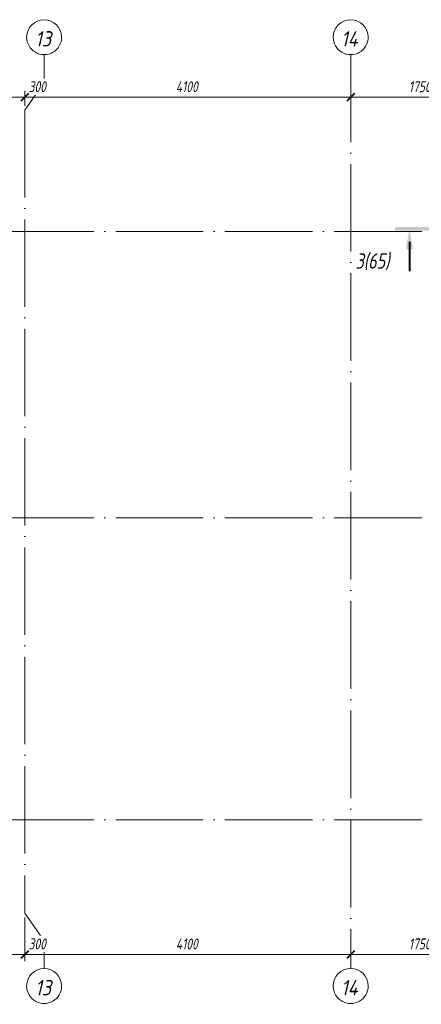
# Model space of a CAD drawing. Header units: millimetres. Extents: x 25602 to 56438, y 6682 to 19066.
# Tile 4 of 6: x 41335 to 46389, y 6682 to 19066. Entities that reach past the tile are written whole.
import ezdxf

# ---------------------------------------------------------------- set-up
doc = ezdxf.new("R2010")
doc.units = ezdxf.units.MM
for name, pattern in [('ADSK_Линия разреза', [1100, 0, -550, 0, -550]), ('ADSK_Линия сетки', [1375, 1100, -137.5, 0, -137.5]), ('ADSK_Пунктирная_п5', [275, 0, -275])]:
    doc.linetypes.add(name, pattern=pattern)
for name, color, linetype, lineweight in [('A-____-____-DIMS', 211, 'Continuous', 9), ('A-____-____-DIMS-55', 211, 'Continuous', 9), ('G-____-____-SYMB', 111, 'ADSK_Пунктирная_п5', 20), ('S-GRID-____-IDEN', 1, 'Continuous', 20), ('S-GRID-____-OTLN', 1, 'Continuous', 9)]:
    doc.layers.add(name, color=color, linetype=linetype, lineweight=lineweight)
doc.styles.add('GOST Common_I', font='GOST Common Italic.ttf', dxfattribs={"width": 0.9, "height": 192.5})
doc.styles.add('GOST Common_I_1', font='GOST Common Italic.ttf', dxfattribs={"width": 0.8, "height": 137.5})
doc.styles.add('GOST Common_I_2', font='GOST Common Italic.ttf', dxfattribs={"width": 0.8, "height": 192.5})
doc.dimstyles.new('ADSK_Округление_5мм__Узкий_', dxfattribs={"dimscale": 304.8, "dimtxt": 0.453694, "dimasz": 0.324803, "dimexe": 0.270669, "dimexo": 0.000592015, "dimgap": 0.072178, "dimtad": 1, "dimdec": 0, "dimlfac": 304.8, "dimrnd": 5, "dimdsep": 46, "dimtxsty": 'GOST Common_I_1', "dimblk1": 'OBLIQUE', "dimblk2": 'OBLIQUE', "dimsah": 1, "dimcen": 0.09, "dimdle": 0.270669, "dimazin": 0, "dimtfac": 1, "dimtdec": 4, "dimtix": 1, "dimtmove": 1, "dimatfit": 3, "dimfxl": 1, "dimtvp": 1, "dimtfill": 1, "dimtolj": 1, "dimtzin": 0, "dimlwd": 20, "dimlwe": 20, "dimarcsym": 2})
doc.dimstyles.new('ADSK_Округление_5мм__Узкий__1', dxfattribs={"dimscale": 304.8, "dimtxt": 0.453694, "dimasz": 0.324803, "dimexe": 0.270669, "dimexo": 0.000592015, "dimgap": 0.072178, "dimtad": 1, "dimdec": 0, "dimlfac": 304.8, "dimrnd": 5, "dimdsep": 46, "dimtxsty": 'GOST Common_I_1', "dimblk1": 'OBLIQUE', "dimblk2": 'OBLIQUE', "dimsah": 1, "dimcen": 0.09, "dimdle": 0.270669, "dimazin": 0, "dimtfac": 1, "dimtdec": 4, "dimtix": 1, "dimtmove": 0, "dimatfit": 3, "dimfxl": 1, "dimtvp": 1, "dimtfill": 1, "dimtolj": 1, "dimtzin": 0, "dimlwd": 20, "dimlwe": 20, "dimarcsym": 2})

# ---------------------------------------------------------------- blocks, each defined once
blk = doc.blocks.new('Ось сетки - Круг_Ø8 мм-6408-КЖ1_ПЭ_ВЭ16_Опалубка_Стены')
at = {"layer": 'S-GRID-____-IDEN'}
for start, end in [(90, 270), (270, 90)]:
    blk.add_arc((25822, 9000), 220, start, end, dxfattribs=at)
blk = doc.blocks.new('DIMBLOCK7-КЖ1_ПЭ_ВЭ16_Опалубка_Стены')
at = {"layer": 'A-____-____-DIMS-55', "lineweight": 20}
for p, q in [((41400, 7309), (41400, 7775)), ((41100, 7309), (41100, 7324)), ((41100, 7309), (41400, 7309)), ((41100, 7309), (41100, 7226)), ((41420, 7309), (41250, 7309)), ((41400, 7309), (41400, 7226)), ((41679, 7309), (41420, 7309))]:
    blk.add_line(p, q, dxfattribs=at)
at = {"layer": 'A-____-____-DIMS-55', "lineweight": 40}
for p, q in [((41100, 7309), (41051, 7259)), ((41100, 7309), (41150, 7358)), ((41400, 7309), (41350, 7259)), ((41400, 7309), (41449, 7358))]:
    blk.add_line(p, q, dxfattribs=at)
at = {"layer": 'A-____-____-DIMS-55', "color": 0, "lineweight": 20, "insert": (41447, 7510), "char_height": 137.5, "width": 278.45, "attachment_point": 1, "line_spacing_factor": 1.022761, "style": 'GOST Common_I_1', "bg_fill": 3, "box_fill_scale": 1.25, "bg_fill_color": 256, "bg_fill_true_color": 13158600, "bg_fill_transparency": 0}
blk.add_mtext('300', dxfattribs=at)
blk = doc.blocks.new('_Oblique')
at = {"color": 0, "linetype": 'ByBlock', "lineweight": -2}
blk.add_line((-0.5, -0.5), (0.5, 0.5), dxfattribs=at)
blk = doc.blocks.new('DIMBLOCK8-КЖ1_ПЭ_ВЭ16_Опалубка_Стены')
at = {"layer": 'A-____-____-DIMS-55', "lineweight": 20}
for p, q in [((41400, 7309), (41400, 7775)), ((41400, 7309), (45500, 7309)), ((41400, 7309), (41400, 7226)), ((45500, 7309), (45500, 7324)), ((45500, 7309), (45500, 7226))]:
    blk.add_line(p, q, dxfattribs=at)
at = {"layer": 'A-____-____-DIMS-55', "lineweight": 40}
for p, q in [((41400, 7309), (41350, 7259)), ((41400, 7309), (41449, 7358)), ((45500, 7309), (45451, 7259)), ((45500, 7309), (45550, 7358))]:
    blk.add_line(p, q, dxfattribs=at)
at = {"layer": 'A-____-____-DIMS-55', "color": 0, "lineweight": 20, "insert": (43300, 7510), "char_height": 137.5, "width": 360.01, "attachment_point": 1, "line_spacing_factor": 1.022761, "style": 'GOST Common_I_1', "bg_fill": 3, "box_fill_scale": 1.25, "bg_fill_color": 256, "bg_fill_true_color": 13158600, "bg_fill_transparency": 0}
blk.add_mtext('4100', dxfattribs=at)
blk = doc.blocks.new('DIMBLOCK9-КЖ1_ПЭ_ВЭ16_Опалубка_Стены')
at = {"layer": 'A-____-____-DIMS-55', "lineweight": 40}
for p, q in [((45500, 7309), (45451, 7259)), ((45500, 7309), (45550, 7358)), ((47250, 7309), (47201, 7259)), ((47250, 7309), (47300, 7358))]:
    blk.add_line(p, q, dxfattribs=at)
at = {"layer": 'A-____-____-DIMS-55', "lineweight": 20}
for p, q in [((45500, 7309), (45500, 7324)), ((45500, 7309), (47250, 7309)), ((45500, 7309), (45500, 7226)), ((47250, 7309), (47250, 7324)), ((47250, 7309), (47250, 7226))]:
    blk.add_line(p, q, dxfattribs=at)
at = {"layer": 'A-____-____-DIMS-55', "color": 0, "lineweight": 20, "insert": (46231, 7510), "char_height": 137.5, "width": 345.95, "attachment_point": 1, "line_spacing_factor": 1.022761, "style": 'GOST Common_I_1', "bg_fill": 3, "box_fill_scale": 1.25, "bg_fill_color": 256, "bg_fill_true_color": 13158600, "bg_fill_transparency": 0}
blk.add_mtext('1750', dxfattribs=at)
blk = doc.blocks.new('DIMBLOCK19-КЖ1_ПЭ_ВЭ16_Опалубка_Стены')
at = {"layer": 'A-____-____-DIMS-55', "lineweight": 40}
for p, q in [((41100, 18091), (41051, 18041)), ((41100, 18091), (41150, 18140)), ((41400, 18091), (41350, 18041)), ((41400, 18091), (41449, 18140))]:
    blk.add_line(p, q, dxfattribs=at)
at = {"layer": 'A-____-____-DIMS-55', "lineweight": 20}
for p, q in [((41100, 18091), (41100, 18106)), ((41100, 18091), (41400, 18091)), ((41100, 18091), (41100, 18008)), ((41420, 18091), (41250, 18091)), ((41400, 18091), (41400, 18173)), ((41400, 18091), (41400, 17983)), ((41679, 18091), (41420, 18091))]:
    blk.add_line(p, q, dxfattribs=at)
at = {"layer": 'A-____-____-DIMS-55', "color": 0, "lineweight": 20, "insert": (41447, 18292), "char_height": 137.5, "width": 278.45, "attachment_point": 1, "line_spacing_factor": 1.022761, "style": 'GOST Common_I_1', "bg_fill": 3, "box_fill_scale": 1.25, "bg_fill_color": 256, "bg_fill_true_color": 13158600, "bg_fill_transparency": 0}
blk.add_mtext('300', dxfattribs=at)
blk = doc.blocks.new('DIMBLOCK20-КЖ1_ПЭ_ВЭ16_Опалубка_Стены')
at = {"layer": 'A-____-____-DIMS-55', "lineweight": 40}
for p, q in [((41400, 18091), (41350, 18041)), ((41400, 18091), (41449, 18140)), ((45500, 18091), (45451, 18041)), ((45500, 18091), (45550, 18140))]:
    blk.add_line(p, q, dxfattribs=at)
at = {"layer": 'A-____-____-DIMS-55', "lineweight": 20}
for p, q in [((41400, 18091), (41400, 18173)), ((41400, 18091), (45500, 18091)), ((41400, 18091), (41400, 17983)), ((45500, 18091), (45500, 18106)), ((45500, 18091), (45500, 18008))]:
    blk.add_line(p, q, dxfattribs=at)
at = {"layer": 'A-____-____-DIMS-55', "color": 0, "lineweight": 20, "insert": (43300, 18292), "char_height": 137.5, "width": 360.01, "attachment_point": 1, "line_spacing_factor": 1.022761, "style": 'GOST Common_I_1', "bg_fill": 3, "box_fill_scale": 1.25, "bg_fill_color": 256, "bg_fill_true_color": 13158600, "bg_fill_transparency": 0}
blk.add_mtext('4100', dxfattribs=at)
blk = doc.blocks.new('DIMBLOCK21-КЖ1_ПЭ_ВЭ16_Опалубка_Стены')
at = {"layer": 'A-____-____-DIMS-55', "lineweight": 40}
for p, q in [((45500, 18091), (45451, 18041)), ((45500, 18091), (45550, 18140)), ((47250, 18091), (47201, 18041)), ((47250, 18091), (47300, 18140))]:
    blk.add_line(p, q, dxfattribs=at)
at = {"layer": 'A-____-____-DIMS-55', "lineweight": 20}
for p, q in [((45500, 18091), (45500, 18106)), ((45500, 18091), (47250, 18091)), ((45500, 18091), (45500, 18008)), ((47250, 18091), (47250, 18106)), ((47250, 18091), (47250, 18008))]:
    blk.add_line(p, q, dxfattribs=at)
at = {"layer": 'A-____-____-DIMS-55', "color": 0, "lineweight": 20, "insert": (46231, 18292), "char_height": 137.5, "width": 345.95, "attachment_point": 1, "line_spacing_factor": 1.022761, "style": 'GOST Common_I_1', "bg_fill": 3, "box_fill_scale": 1.25, "bg_fill_color": 256, "bg_fill_true_color": 13158600, "bg_fill_transparency": 0}
blk.add_mtext('1750', dxfattribs=at)
blk = doc.blocks.new('Разрез - Номер вида и Номер листа спереди_3_5 мм-6455-КЖ1_ПЭ_ВЭ16_Опалубка_Стены')
at = {"layer": 'G-____-____-SYMB', "linetype": 'Continuous', "lineweight": 9}
for points in [[(27427, 17176), (27383, 17176), (27383, 17733), (27427, 17733)], [(27148, 17595), (27405, 17550), (27148, 17505)]]:
    blk.add_hatch(color=256, dxfattribs=at).paths.add_polyline_path(points)
at = {"layer": 'G-____-____-SYMB', "linetype": 'Continuous', "lineweight": 40}
blk.add_line((27240, 17550), (26874, 17550), dxfattribs=at)

msp = doc.modelspace()

# ---------------------------------------------------------------- linework, layer by layer
at = {"layer": 'G-____-____-SYMB', "linetype": 'ADSK_Линия разреза'}
msp.add_line((55122.2112, 16436.2738), (46073.7665, 16436.2738), dxfattribs=at)
at = {"layer": 'S-GRID-____-OTLN'}
for p, q in [((41643.0638, 18276.841), (41643.0638, 18626.091)), ((41400, 17927.591), (41643.0638, 18276.841)), ((41400, 7830.1051), (41643.0638, 7480.8551)), ((41643.0638, 7480.8551), (41643.0638, 7131.6051))]:
    msp.add_line(p, q, dxfattribs=at)
at = {"layer": 'S-GRID-____-OTLN', "linetype": 'ADSK_Линия сетки'}
for p, q in [((45500, 18626.091), (45500, 7131.6051)), ((41400, 17927.591), (41400, 7830.1051)), ((26042.1355, 16400.001), (55820.5055, 16400.001)), ((26042.1355, 12800.001), (55820.5055, 12800.001)), ((26042.1355, 9000), (55820.5055, 9000))]:
    msp.add_line(p, q, dxfattribs=at)

# ---------------------------------------------------------------- block references
at = {"layer": 'G-____-____-SYMB', "linetype": 'Continuous', "lineweight": 40, "rotation": 89.9999999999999}
msp.add_blockref('Разрез - Номер вида и Номер листа спереди_3_5 мм-6455-КЖ1_ПЭ_ВЭ16_Опалубка_Стены', (63788.7912, -10968.8329), dxfattribs=at)
at = {"layer": 'S-GRID-____-IDEN', "rotation": 269.9999999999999}
for p in [(32643.0638, 44668.2266), (36500, 44668.2266), (32643.0638, 32733.7406), (36500, 32733.7406)]:
    msp.add_blockref('Ось сетки - Круг_Ø8 мм-6408-КЖ1_ПЭ_ВЭ16_Опалубка_Стены', p, dxfattribs=at)

# ---------------------------------------------------------------- texts
at = {"layer": 'G-____-____-SYMB', "linetype": 'Continuous', "lineweight": 9, "insert": (45561.4027, 16126.9024), "char_height": 192.5, "width": 567.915425, "attachment_point": 1, "style": 'GOST Common_I_2'}
msp.add_mtext('3(65)', dxfattribs=at)
at = {"layer": 'S-GRID-____-IDEN', "lineweight": 9, "char_height": 192.5, "attachment_point": 1, "style": 'GOST Common_I'}
for s, insert, width in [('13', (41530.4132, 18921.5946), 265.879659), ('14', (45379.1819, 18921.5946), 285.721425), ('13', (41530.4132, 6987.1086), 265.879659), ('14', (45379.1819, 6987.1086), 285.721425)]:
    msp.add_mtext(s, dxfattribs=dict(at, insert=insert, width=width))

# ---------------------------------------------------------------- next in the draw order: dimensions: what is measured, and where the dimension line sits
at = {"layer": 'A-____-____-DIMS', "lineweight": 20}
for base, p1, p2, override, picture, middle in [((41400, 18090.677), (41100, 18160.6805), (41400, 17927.591), {"dimpost": '<>', "dimfxl": 379.908822}, 'DIMBLOCK19-КЖ1_ПЭ_ВЭ16_Опалубка_Стены', (41586.5539, 18200.6992)), ((41400, 7308.6953), (41100, 7378.6988), (41400, 7830.1051), {"dimpost": '<>', "dimfxl": 542.003353}, 'DIMBLOCK7-КЖ1_ПЭ_ВЭ16_Опалубка_Стены', (41586.5539, 7418.7175))]:
    dim = msp.add_linear_dim(base=base, p1=p1, p2=p2, dimstyle='ADSK_Округление_5мм__Узкий_', override=override, dxfattribs=at)
    dim.commit()
    dim.dimension.update_dxf_attribs({"geometry": picture, "text_midpoint": middle, "dimtype": 160})

# ---------------------------------------------------------------- next in the draw order: dimensions: what is measured, and where the dimension line sits
for base, p1, p2, override, picture, middle in [((45500, 18090.677), (41400, 17927.591), (45500, 18160.6805), {"dimpost": '<>', "dimfxl": 4106.620352}, 'DIMBLOCK20-КЖ1_ПЭ_ВЭ16_Опалубка_Стены', (43450, 18181.427)), ((45500, 7308.6953), (41400, 7830.1051), (45500, 7378.6988), {"dimpost": '<>', "dimfxl": 4124.774859}, 'DIMBLOCK8-КЖ1_ПЭ_ВЭ16_Опалубка_Стены', (43450, 7399.4453))]:
    dim = msp.add_linear_dim(base=base, p1=p1, p2=p2, dimstyle='ADSK_Округление_5мм__Узкий__1', override=override, dxfattribs=at)
    dim.commit()
    dim.dimension.update_dxf_attribs({"geometry": picture, "text_midpoint": middle})

# ---------------------------------------------------------------- next in the draw order: dimensions: what is measured, and where the dimension line sits
for base, p1, p2, picture, middle in [((47250, 18090.677), (45500, 18160.6805), (47250, 18160.6805), 'DIMBLOCK21-КЖ1_ПЭ_ВЭ16_Опалубка_Стены', (46375, 18181.427)), ((47250, 7308.6953), (45500, 7378.6988), (47250, 7378.6988), 'DIMBLOCK9-КЖ1_ПЭ_ВЭ16_Опалубка_Стены', (46375, 7399.4453))]:
    dim = msp.add_linear_dim(base=base, p1=p1, p2=p2, dimstyle='ADSK_Округление_5мм__Узкий__1', override={"dimpost": '<>', "dimfxl": 1750}, dxfattribs=at)
    dim.commit()
    dim.dimension.update_dxf_attribs({"geometry": picture, "text_midpoint": middle})

doc.saveas('drawing.dxf')
